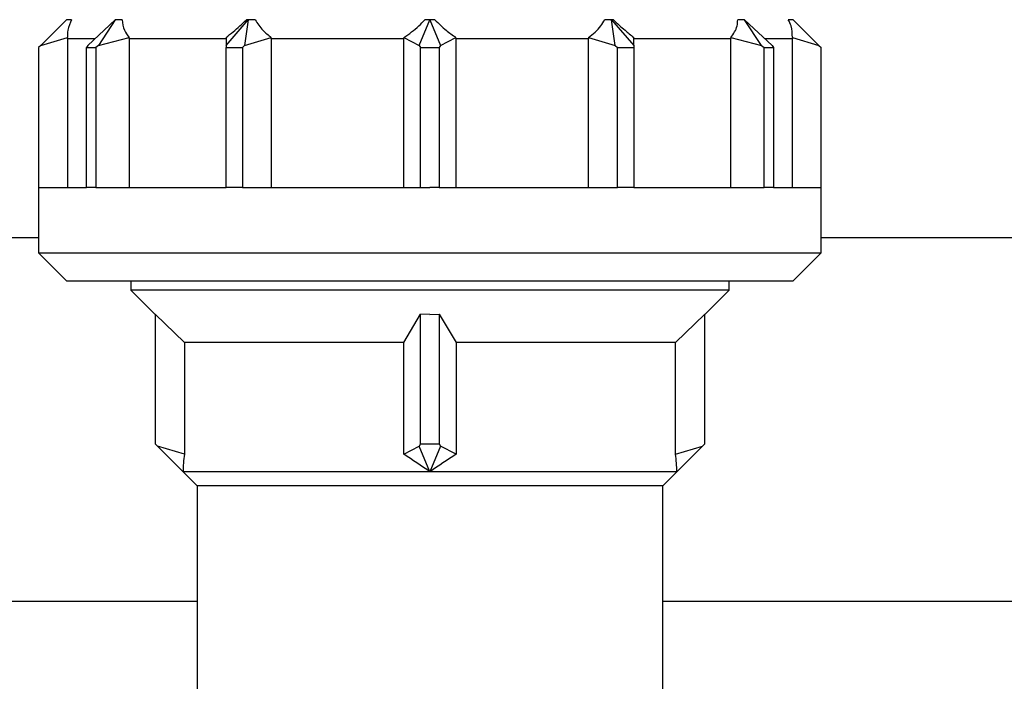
# Model space of a CAD drawing. Header units: millimetres. Extents: x 0 to 841, y 0 to 594.
# Tile 58 of 256: x 115.32 to 119.55, y 556.19 to 559.03. Entities that reach past the tile are written whole.
import ezdxf

# ---------------------------------------------------------------- set-up
doc = ezdxf.new("R2010")
doc.units = ezdxf.units.MM
doc.layers.add('TRAIT-FORT', color=4, linetype='Continuous', lineweight=25)

msp = doc.modelspace()

# ---------------------------------------------------------------- linework, layer by layer
at = {"layer": 'TRAIT-FORT', "color": 4, "linetype": 'Continuous', "lineweight": 25}
for p, q in [((115.5193, 559.0255), (115.4091, 558.9153)), ((115.5409, 559.0255), (115.5193, 559.0255)), ((115.6101, 558.9153), (115.7283, 559.0255)), ((115.7283, 559.0255), (115.6557, 558.9153)), ((115.7578, 559.0255), (115.7283, 559.0255)), ((116.2047, 558.9153), (116.2993, 559.0255)), ((116.2993, 559.0255), (116.2838, 558.9153)), ((116.2993, 559.0255), (116.2914, 559.0255)), ((116.3288, 559.0255), (116.2993, 559.0255)), ((117.0337, 558.9153), (117.0793, 559.0255)), ((117.0793, 559.0255), (117.0577, 559.0255)), ((117.0793, 559.0255), (117.125, 558.9153)), ((117.1009, 559.0255), (117.0793, 559.0255)), ((117.8593, 559.0255), (117.8298, 559.0255)), ((117.8749, 558.9153), (117.8593, 559.0255)), ((117.8593, 559.0255), (117.954, 558.9153)), ((117.8672, 559.0255), (117.8593, 559.0255)), ((118.4303, 559.0255), (118.4008, 559.0255)), ((118.5029, 558.9153), (118.4303, 559.0255)), ((118.4303, 559.0255), (118.5486, 558.9153)), ((118.6393, 559.0255), (118.6177, 559.0255)), ((118.7495, 558.9153), (118.6393, 559.0255)), ((115.4091, 558.9153), (115.5234, 558.9494)), ((115.5233, 558.9455), (115.5234, 558.9494)), ((115.5233, 558.9455), (115.5233, 558.3055)), ((115.5233, 558.9455), (115.6425, 558.9455)), ((115.6557, 558.9153), (115.7876, 558.9494)), ((115.7876, 558.9455), (115.7876, 558.9494)), ((115.7876, 558.9455), (116.2047, 558.9455)), ((115.7876, 558.9455), (115.7876, 558.3055)), ((116.2047, 558.9494), (116.2047, 558.9153)), ((116.2838, 558.9153), (116.398, 558.9494)), ((116.398, 558.9455), (116.398, 558.9494)), ((116.398, 558.9455), (116.9677, 558.9455)), ((116.398, 558.9455), (116.398, 558.3055)), ((116.9677, 558.9494), (116.9677, 558.9455)), ((116.9677, 558.9494), (117.0337, 558.9153)), ((116.9677, 558.3055), (116.9677, 558.9455)), ((117.125, 558.9153), (117.1909, 558.9494)), ((117.1909, 558.9455), (117.1909, 558.9494)), ((117.1909, 558.9455), (117.1909, 558.3055)), ((117.1909, 558.9455), (117.7607, 558.9455)), ((117.7606, 558.9494), (117.7607, 558.9455)), ((117.7606, 558.9494), (117.8749, 558.9153)), ((117.7607, 558.3055), (117.7607, 558.9455)), ((117.954, 558.9153), (117.954, 558.9494)), ((117.954, 558.9455), (118.3711, 558.9455)), ((118.371, 558.9494), (118.3711, 558.9455)), ((118.371, 558.9494), (118.5029, 558.9153)), ((118.3711, 558.3055), (118.3711, 558.9455)), ((118.5162, 558.9455), (118.6353, 558.9455)), ((118.6353, 558.9494), (118.6353, 558.9455)), ((118.6353, 558.9494), (118.7495, 558.9153)), ((118.6353, 558.3055), (118.6353, 558.9455)), ((115.4091, 558.9153), (115.3993, 558.9055)), ((115.3993, 558.9055), (115.3993, 558.3055)), ((115.6101, 558.9153), (115.6044, 558.9055)), ((115.6044, 558.3055), (115.6044, 558.9055)), ((115.6044, 558.9055), (115.6444, 558.9055)), ((115.6557, 558.9153), (115.6444, 558.9055)), ((115.6444, 558.9055), (115.6444, 558.3055)), ((116.2047, 558.9153), (116.2047, 558.9055)), ((116.2047, 558.3055), (116.2047, 558.9055)), ((116.2047, 558.9055), (116.274, 558.9055)), ((116.2838, 558.9153), (116.274, 558.9055)), ((116.274, 558.9055), (116.274, 558.3055)), ((117.0337, 558.9153), (117.0393, 558.9055)), ((117.0393, 558.3055), (117.0393, 558.9055)), ((117.0393, 558.9055), (117.1193, 558.9055)), ((117.125, 558.9153), (117.1193, 558.9055)), ((117.1193, 558.9055), (117.1193, 558.3055)), ((117.8749, 558.9153), (117.8847, 558.9055)), ((117.8847, 558.3055), (117.8847, 558.9055)), ((117.8847, 558.9055), (117.954, 558.9055)), ((117.954, 558.9153), (117.954, 558.9055)), ((117.954, 558.9055), (117.954, 558.3055)), ((118.5029, 558.9153), (118.5143, 558.9055)), ((118.5143, 558.3055), (118.5143, 558.9055)), ((118.5143, 558.9055), (118.5543, 558.9055)), ((118.5486, 558.9153), (118.5543, 558.9055)), ((118.5543, 558.9055), (118.5543, 558.3055)), ((118.7495, 558.9153), (118.7593, 558.9055)), ((118.7593, 558.3055), (118.7593, 558.9055)), ((115.3993, 558.3055), (115.3993, 558.0255)), ((115.3998, 558.3055), (115.6047, 558.3055)), ((115.6244, 558.3055), (115.6047, 558.3055)), ((115.645, 558.3055), (115.6244, 558.3055)), ((115.645, 558.3055), (116.2047, 558.3055)), ((116.2393, 558.3055), (116.2047, 558.3055)), ((116.2745, 558.3055), (116.2393, 558.3055)), ((116.2745, 558.3055), (117.039, 558.3055)), ((117.0393, 558.3055), (117.0793, 558.3055)), ((117.1196, 558.3055), (117.0793, 558.3055)), ((117.1196, 558.3055), (117.8842, 558.3055)), ((117.9193, 558.3055), (117.8842, 558.3055)), ((117.954, 558.3055), (117.9193, 558.3055)), ((117.954, 558.3055), (118.5137, 558.3055)), ((118.5343, 558.3055), (118.5137, 558.3055)), ((118.554, 558.3055), (118.5343, 558.3055)), ((118.554, 558.3055), (118.7588, 558.3055)), ((118.7593, 558.0255), (118.7593, 558.3055)), ((115.3993, 558.0894), (115.0157, 558.0894)), ((124.9713, 558.0894), (118.7593, 558.0894)), ((115.3993, 558.0255), (115.5194, 557.9054)), ((115.3993, 558.0255), (117.0793, 558.0255)), ((117.0793, 558.0255), (118.7593, 558.0255)), ((118.6392, 557.9054), (118.7593, 558.0255)), ((115.5193, 557.9055), (117.0793, 557.9055)), ((115.7947, 557.9055), (115.7947, 557.8655)), ((117.0793, 557.9055), (118.6393, 557.9055)), ((118.3639, 557.8655), (118.3639, 557.9055)), ((115.7947, 557.8655), (115.899, 557.7612)), ((118.3639, 557.8655), (115.7947, 557.8655)), ((118.2597, 557.7612), (118.3639, 557.8655)), ((115.8993, 557.7615), (116.0253, 557.6408)), ((115.8993, 557.7615), (115.8993, 557.2055)), ((116.9666, 557.6408), (117.0393, 557.7615)), ((117.0793, 557.7608), (117.0393, 557.7615)), ((117.0393, 557.2055), (117.0393, 557.7615)), ((117.0793, 557.7608), (117.1193, 557.7615)), ((117.1193, 557.7615), (117.1921, 557.6408)), ((117.1193, 557.7615), (117.1193, 557.2055)), ((118.1333, 557.6408), (118.2593, 557.7615)), ((118.2593, 557.2055), (118.2593, 557.7615)), ((116.9666, 557.6408), (116.0253, 557.6408)), ((116.0253, 557.6408), (116.0253, 557.1609)), ((116.9666, 557.1609), (116.9666, 557.6408)), ((118.1333, 557.6408), (117.1921, 557.6408)), ((117.1921, 557.6408), (117.1921, 557.1609)), ((118.1333, 557.1609), (118.1333, 557.6408)), ((115.8993, 557.2055), (115.9091, 557.1957)), ((115.9091, 557.1957), (116.0193, 557.0855)), ((116.0253, 557.1609), (115.9091, 557.1957)), ((116.9666, 557.1609), (117.0337, 557.1957)), ((117.0393, 557.2055), (117.0337, 557.1957)), ((117.0793, 557.0855), (117.0337, 557.1957)), ((117.0393, 557.2055), (117.1193, 557.2055)), ((117.125, 557.1957), (117.0793, 557.0855)), ((117.1193, 557.2055), (117.125, 557.1957)), ((117.1921, 557.1609), (117.125, 557.1957)), ((118.1333, 557.1609), (118.2495, 557.1957)), ((118.1393, 557.0855), (118.2495, 557.1957)), ((118.2593, 557.2055), (118.2495, 557.1957)), ((116.0193, 557.0855), (116.0793, 557.0255)), ((117.0793, 557.0855), (116.0193, 557.0855)), ((118.1393, 557.0855), (117.0793, 557.0855)), ((118.0793, 557.0255), (118.1393, 557.0855)), ((116.0793, 557.0255), (116.0793, 555.9855)), ((117.0793, 557.0255), (116.0793, 557.0255)), ((118.0793, 557.0255), (117.0793, 557.0255)), ((118.0793, 555.9855), (118.0793, 557.0255)), ((116.0793, 556.5294), (114.3357, 556.5294)), ((147.9905, 556.5294), (118.0793, 556.5294))]:
    msp.add_line(p, q, dxfattribs=at)
for centre, radius, start, end in [((116.4715, 557.0874), 0.4522, 170.6418, 180.2468), ((115.5771, 554.9632), 2.6001, 54.7062, 57.6964), ((118.5822, 554.9623), 2.6012, 122.3042, 125.2932), ((117.6869, 557.0874), 0.4524, 359.7552, 9.3562)]:
    msp.add_arc(centre, radius, start, end, dxfattribs=at)
for points, knots in [([(115.5409, 559.0255), (115.5341, 559.0106), (115.5228, 558.9863), (115.5232, 558.9597), (115.5234, 558.9494)], [0, 0, 0, 0, 0.610747, 1, 1, 1, 1]), ([(115.7578, 559.0255), (115.7597, 559.0097), (115.763, 558.9816), (115.7801, 558.9593), (115.7876, 558.9494)], [0, 0, 0, 0, 0.559323, 1, 1, 1, 1]), ([(116.2047, 558.9494), (116.2243, 558.9655), (116.2542, 558.9898), (116.282, 559.0164), (116.2914, 559.0255)], [0, 0, 0, 0, 0.659659, 1, 1, 1, 1]), ([(116.3288, 559.0255), (116.3391, 559.0095), (116.358, 558.9803), (116.3855, 558.9591), (116.398, 558.9494)], [0, 0, 0, 0, 0.5443054, 1, 1, 1, 1]), ([(116.9677, 558.9494), (116.9898, 558.9648), (117.0223, 558.9875), (117.0492, 559.0163), (117.0577, 559.0255)], [0, 0, 0, 0, 0.681814, 1, 1, 1, 1]), ([(117.1009, 559.0255), (117.1164, 559.0097), (117.1441, 558.9816), (117.1766, 558.9593), (117.1909, 558.9494)], [0, 0, 0, 0, 0.5588524, 1, 1, 1, 1]), ([(117.7606, 558.9494), (117.7797, 558.9644), (117.8073, 558.9861), (117.8245, 559.0162), (117.8298, 559.0255)], [0, 0, 0, 0, 0.69356, 1, 1, 1, 1]), ([(117.8672, 559.0255), (117.8836, 559.0101), (117.9116, 558.9837), (117.9415, 558.9595), (117.954, 558.9494)], [0, 0, 0, 0, 0.582712, 1, 1, 1, 1]), ([(118.371, 558.9494), (118.3823, 558.9651), (118.3991, 558.9883), (118.4004, 559.0163), (118.4008, 559.0255)], [0, 0, 0, 0, 0.674461, 1, 1, 1, 1]), ([(118.6353, 558.9494), (118.6348, 558.9662), (118.6341, 558.9929), (118.6222, 559.0166), (118.6177, 559.0255)], [0, 0, 0, 0, 0.627731, 1, 1, 1, 1])]:
    msp.add_open_spline(points, degree=3, knots=knots, dxfattribs=at)

doc.saveas('drawing.dxf')
